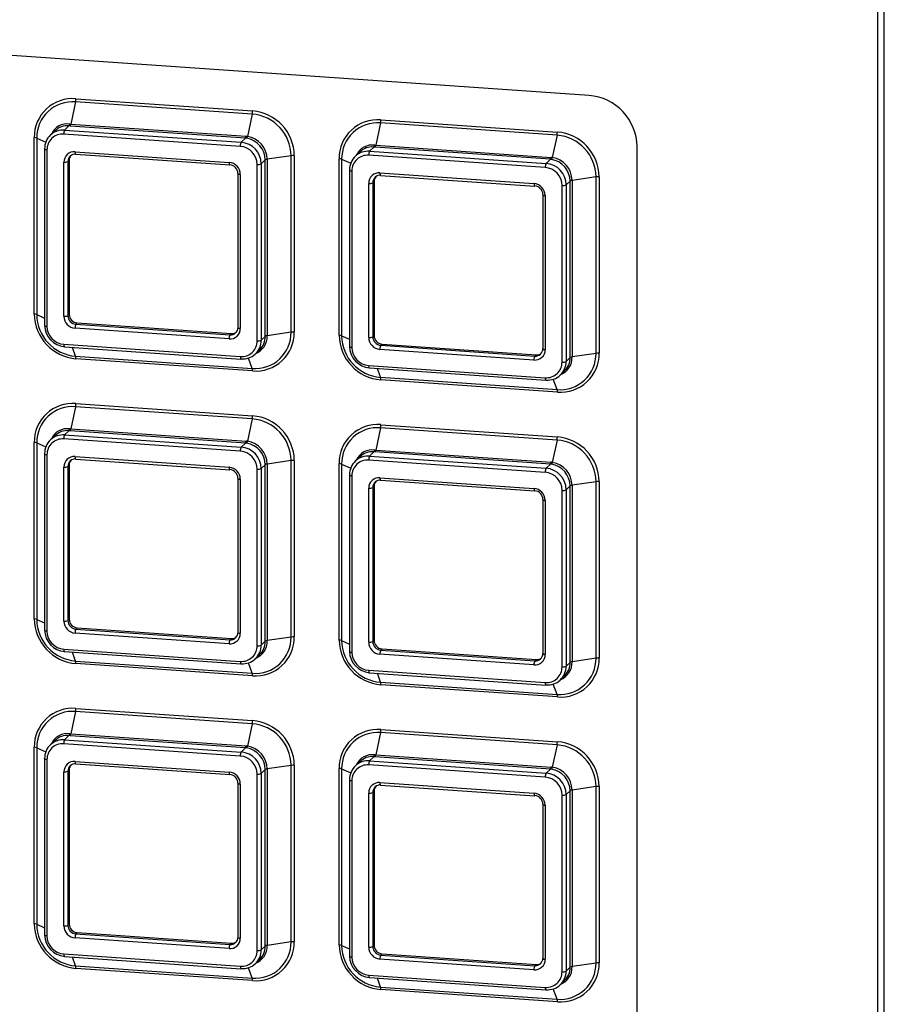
# Paper-space layout 'Sheet4' of a CAD drawing. Header units: millimetres. Extents: x 5 to 415, y 5 to 292.
# Tile 7 of 8: x 327 to 353, y 218 to 248. Entities that reach past the tile are written whole.
import ezdxf

# ---------------------------------------------------------------- set-up
doc = ezdxf.new("R2010")
doc.units = ezdxf.units.MM

psp = doc.layouts.new('Sheet4')

# ---------------------------------------------------------------- linework, layer by layer
at = {"color": 7, "linetype": 'Continuous', "lineweight": 25}
for p, q in [((352.688, 192.458), (352.688, 257.658)), ((352.494, 192.27), (352.494, 257.47)), ((343.801, 245.758), (317.721, 247.566)), ((328.351, 245.563), (328.209, 244.892)), ((333.664, 245.194), (328.351, 245.563)), ((328.361, 245.657), (333.673, 245.289)), ((333.664, 245.194), (333.521, 244.522)), ((328.15, 244.837), (328.02, 244.712)), ((328.186, 244.834), (328.15, 244.837)), ((328.177, 244.894), (328.209, 244.892)), ((333.462, 244.468), (328.186, 244.834)), ((328.209, 244.892), (333.485, 244.526)), ((337.528, 244.926), (337.385, 244.255)), ((342.84, 244.558), (337.528, 244.926)), ((337.537, 245.021), (342.85, 244.652)), ((327.722, 244.689), (327.586, 244.558)), ((333.307, 244.222), (327.995, 244.591)), ((328.02, 244.712), (333.333, 244.344)), ((342.84, 244.558), (342.697, 243.886)), ((327.103, 239.174), (327.103, 244.487)), ((327.179, 244.472), (327.179, 239.159)), ((333.462, 244.468), (333.333, 244.344)), ((337.353, 244.258), (337.385, 244.255)), ((337.385, 244.255), (342.661, 243.889)), ((327.413, 244.144), (327.413, 238.831)), ((327.487, 244.119), (327.487, 238.806)), ((328.333, 244.06), (332.969, 243.738)), ((328.352, 243.985), (332.988, 243.664)), ((334.836, 243.941), (334.114, 243.833)), ((334.836, 238.628), (334.836, 243.941)), ((334.931, 243.944), (334.931, 238.631)), ((336.898, 244.053), (336.763, 243.922)), ((342.483, 243.586), (337.171, 243.954)), ((337.326, 244.201), (337.197, 244.076)), ((337.197, 244.076), (342.509, 243.707)), ((337.362, 244.198), (337.326, 244.201)), ((342.638, 243.832), (337.362, 244.198)), ((345.25, 208.952), (345.25, 244.208)), ((327.995, 239.109), (327.995, 243.745)), ((328.156, 243.801), (328.117, 243.764)), ((328.117, 243.764), (328.117, 239.127)), ((328.156, 243.801), (328.156, 239.165)), ((333.814, 238.367), (333.814, 243.68)), ((334.056, 243.813), (333.937, 243.698)), ((333.937, 243.698), (333.937, 238.386)), ((334.056, 238.501), (334.056, 243.813)), ((334.114, 243.833), (334.114, 238.52)), ((336.28, 238.538), (336.28, 243.851)), ((336.356, 243.835), (336.356, 238.523)), ((342.638, 243.832), (342.509, 243.707)), ((333.233, 243.402), (333.233, 238.765)), ((333.307, 243.377), (333.307, 238.74)), ((336.59, 243.507), (336.59, 238.195)), ((336.664, 243.482), (336.664, 238.17)), ((337.509, 243.424), (342.145, 243.102)), ((337.528, 243.349), (342.164, 243.027)), ((337.171, 238.473), (337.171, 243.109)), ((337.332, 243.165), (337.293, 243.127)), ((337.293, 243.127), (337.293, 238.491)), ((337.332, 243.165), (337.332, 238.528)), ((342.991, 237.731), (342.991, 243.043)), ((343.232, 243.177), (343.113, 243.062)), ((343.113, 243.062), (343.113, 237.749)), ((343.232, 237.864), (343.232, 243.177)), ((344.012, 243.304), (343.291, 243.197)), ((343.291, 243.197), (343.291, 237.884)), ((344.012, 237.992), (344.012, 243.304)), ((344.107, 243.308), (344.107, 237.995)), ((342.409, 242.766), (342.409, 238.129)), ((342.483, 242.741), (342.483, 238.104)), ((328.156, 239.165), (328.117, 239.127)), ((328.397, 238.906), (328.359, 238.869)), ((328.397, 238.906), (333.034, 238.585)), ((332.969, 238.426), (328.333, 238.747)), ((328.359, 238.869), (332.995, 238.547)), ((334.836, 238.628), (334.114, 238.52)), ((333.034, 238.585), (332.995, 238.547)), ((334.056, 238.501), (333.937, 238.386)), ((337.332, 238.528), (337.293, 238.491)), ((327.995, 238.264), (333.307, 237.895)), ((328.014, 238.189), (333.326, 237.821)), ((333.767, 237.978), (333.889, 238.096)), ((342.145, 237.789), (337.509, 238.111)), ((337.574, 238.27), (337.535, 238.233)), ((337.535, 238.233), (342.171, 237.911)), ((337.574, 238.27), (342.21, 237.949)), ((328.351, 237.906), (333.664, 237.537)), ((333.673, 237.461), (328.361, 237.83)), ((342.21, 237.949), (342.171, 237.911)), ((343.232, 237.864), (343.113, 237.749)), ((344.012, 237.992), (343.291, 237.884)), ((337.171, 237.627), (342.483, 237.259)), ((337.19, 237.553), (342.502, 237.184)), ((342.944, 237.342), (343.066, 237.46)), ((337.528, 237.27), (342.84, 236.901)), ((342.85, 236.825), (337.537, 237.193)), ((328.351, 236.386), (328.209, 235.715)), ((333.664, 236.018), (328.351, 236.386)), ((328.361, 236.481), (333.673, 236.112)), ((333.664, 236.018), (333.521, 235.346)), ((328.15, 235.661), (328.02, 235.536)), ((328.186, 235.658), (328.15, 235.661)), ((328.177, 235.718), (328.209, 235.715)), ((333.462, 235.292), (328.186, 235.658)), ((328.209, 235.715), (333.485, 235.349)), ((337.528, 235.75), (337.385, 235.079)), ((342.84, 235.381), (337.528, 235.75)), ((337.537, 235.844), (342.85, 235.476)), ((327.722, 235.513), (327.586, 235.382)), ((333.307, 235.046), (327.995, 235.414)), ((328.02, 235.536), (333.333, 235.167)), ((342.84, 235.381), (342.697, 234.709)), ((327.103, 229.998), (327.103, 235.311)), ((327.179, 235.296), (327.179, 229.983)), ((333.462, 235.292), (333.333, 235.167)), ((337.353, 235.082), (337.385, 235.079)), ((337.385, 235.079), (342.661, 234.713)), ((327.413, 234.967), (327.413, 229.655)), ((327.487, 234.942), (327.487, 229.63)), ((328.333, 234.884), (332.969, 234.562)), ((328.352, 234.809), (332.988, 234.487)), ((334.836, 234.765), (334.114, 234.657)), ((334.836, 229.452), (334.836, 234.765)), ((334.931, 234.768), (334.931, 229.455)), ((336.898, 234.877), (336.763, 234.745)), ((342.483, 234.409), (337.171, 234.778)), ((337.326, 235.024), (337.197, 234.899)), ((337.197, 234.899), (342.509, 234.531)), ((337.362, 235.022), (337.326, 235.024)), ((342.638, 234.656), (337.362, 235.022)), ((327.995, 229.933), (327.995, 234.569)), ((328.156, 234.625), (328.117, 234.587)), ((328.117, 234.587), (328.117, 229.951)), ((328.156, 234.625), (328.156, 229.988)), ((333.814, 229.191), (333.814, 234.504)), ((334.056, 234.637), (333.937, 234.522)), ((333.937, 234.522), (333.937, 229.209)), ((334.056, 229.324), (334.056, 234.637)), ((334.114, 234.657), (334.114, 229.344)), ((336.28, 229.362), (336.28, 234.674)), ((336.356, 234.659), (336.356, 229.347)), ((342.638, 234.656), (342.509, 234.531)), ((333.233, 234.226), (333.233, 229.589)), ((333.307, 234.201), (333.307, 229.564)), ((336.59, 234.331), (336.59, 229.018)), ((336.664, 234.306), (336.664, 228.993)), ((337.509, 234.247), (342.145, 233.926)), ((337.528, 234.173), (342.164, 233.851)), ((337.171, 229.296), (337.171, 233.933)), ((337.332, 233.988), (337.293, 233.951)), ((337.293, 233.951), (337.293, 229.315)), ((337.332, 233.988), (337.332, 229.352)), ((342.991, 228.555), (342.991, 233.867)), ((343.232, 234.001), (343.113, 233.885)), ((343.113, 233.885), (343.113, 228.573)), ((343.232, 228.688), (343.232, 234.001)), ((344.012, 234.128), (343.291, 234.02)), ((343.291, 234.02), (343.291, 228.708)), ((344.012, 228.816), (344.012, 234.128)), ((344.107, 234.131), (344.107, 228.819)), ((342.409, 233.589), (342.409, 228.953)), ((342.483, 233.564), (342.483, 228.928)), ((328.156, 229.988), (328.117, 229.951)), ((328.397, 229.73), (328.359, 229.693)), ((328.397, 229.73), (333.034, 229.409)), ((332.969, 229.25), (328.333, 229.571)), ((328.359, 229.693), (332.995, 229.371)), ((333.034, 229.409), (332.995, 229.371)), ((334.836, 229.452), (334.114, 229.344)), ((334.056, 229.324), (333.937, 229.209)), ((337.332, 229.352), (337.293, 229.315)), ((327.995, 229.087), (333.307, 228.719)), ((328.014, 229.013), (333.326, 228.644)), ((333.767, 228.802), (333.889, 228.92)), ((342.145, 228.613), (337.509, 228.935)), ((337.574, 229.094), (337.535, 229.056)), ((337.535, 229.056), (342.171, 228.735)), ((337.574, 229.094), (342.21, 228.772)), ((344.012, 228.816), (343.291, 228.708)), ((328.351, 228.73), (333.664, 228.361)), ((333.673, 228.285), (328.361, 228.653)), ((342.21, 228.772), (342.171, 228.735)), ((343.232, 228.688), (343.113, 228.573)), ((337.171, 228.451), (342.483, 228.083)), ((337.19, 228.376), (342.502, 228.008)), ((342.944, 228.165), (343.066, 228.283)), ((337.528, 228.093), (342.84, 227.725)), ((342.85, 227.649), (337.537, 228.017)), ((328.351, 227.21), (328.209, 226.539)), ((333.664, 226.842), (328.351, 227.21)), ((328.361, 227.305), (333.673, 226.936)), ((333.664, 226.842), (333.521, 226.169)), ((328.15, 226.484), (328.02, 226.36)), ((328.186, 226.482), (328.15, 226.484)), ((328.177, 226.542), (328.209, 226.539)), ((333.462, 226.116), (328.186, 226.482)), ((328.209, 226.539), (333.485, 226.173)), ((337.528, 226.574), (337.385, 225.903)), ((342.84, 226.205), (337.528, 226.574)), ((337.537, 226.668), (342.85, 226.3)), ((327.722, 226.337), (327.586, 226.205)), ((333.307, 225.87), (327.995, 226.238)), ((328.02, 226.36), (333.333, 225.991)), ((342.84, 226.205), (342.697, 225.533)), ((327.103, 220.822), (327.103, 226.134)), ((327.179, 226.119), (327.179, 220.807)), ((333.462, 226.116), (333.333, 225.991)), ((337.353, 225.905), (337.385, 225.903)), ((337.385, 225.903), (342.661, 225.537)), ((327.413, 225.791), (327.413, 220.478)), ((327.487, 225.766), (327.487, 220.453)), ((328.333, 225.707), (332.969, 225.386)), ((328.352, 225.633), (332.988, 225.311)), ((334.836, 225.588), (334.114, 225.48)), ((334.836, 220.276), (334.836, 225.588)), ((334.931, 225.591), (334.931, 220.279)), ((336.898, 225.7), (336.763, 225.569)), ((342.483, 225.233), (337.171, 225.602)), ((337.326, 225.848), (337.197, 225.723)), ((337.197, 225.723), (342.509, 225.355)), ((337.362, 225.845), (337.326, 225.848)), ((342.638, 225.479), (337.362, 225.845)), ((327.995, 220.756), (327.995, 225.393)), ((328.156, 225.449), (328.117, 225.411)), ((328.117, 225.411), (328.117, 220.775)), ((328.156, 225.449), (328.156, 220.812)), ((333.814, 220.015), (333.814, 225.327)), ((334.056, 225.461), (333.937, 225.346)), ((333.937, 225.346), (333.937, 220.033)), ((334.056, 220.148), (334.056, 225.461)), ((334.114, 225.48), (334.114, 220.168)), ((336.28, 220.185), (336.28, 225.498)), ((336.356, 225.483), (336.356, 220.17)), ((342.638, 225.479), (342.509, 225.355)), ((333.233, 225.049), (333.233, 220.413)), ((333.307, 225.024), (333.307, 220.388)), ((336.59, 225.155), (336.59, 219.842)), ((336.664, 225.13), (336.664, 219.817)), ((337.509, 225.071), (342.145, 224.749)), ((337.528, 224.996), (342.164, 224.675)), ((337.171, 220.12), (337.171, 224.756)), ((337.332, 224.812), (337.293, 224.775)), ((337.293, 224.775), (337.293, 220.138)), ((337.332, 224.812), (337.332, 220.176)), ((342.991, 219.378), (342.991, 224.691)), ((343.232, 224.824), (343.113, 224.709)), ((343.113, 224.709), (343.113, 219.397)), ((343.232, 219.512), (343.232, 224.824)), ((344.012, 224.952), (343.291, 224.844)), ((343.291, 224.844), (343.291, 219.531)), ((344.012, 219.639), (344.012, 224.952)), ((344.107, 224.955), (344.107, 219.642)), ((342.409, 224.413), (342.409, 219.777)), ((342.483, 224.388), (342.483, 219.752)), ((328.156, 220.812), (328.117, 220.775)), ((328.397, 220.554), (328.359, 220.516)), ((328.359, 220.516), (332.995, 220.195)), ((328.397, 220.554), (333.034, 220.232)), ((332.969, 220.073), (328.333, 220.395)), ((333.034, 220.232), (332.995, 220.195)), ((334.836, 220.276), (334.114, 220.168)), ((334.056, 220.148), (333.937, 220.033)), ((337.332, 220.176), (337.293, 220.138)), ((327.995, 219.911), (333.307, 219.543)), ((328.014, 219.836), (333.326, 219.468)), ((333.767, 219.625), (333.889, 219.743)), ((342.145, 219.437), (337.509, 219.758)), ((337.574, 219.918), (337.535, 219.88)), ((337.535, 219.88), (342.171, 219.558)), ((337.574, 219.918), (342.21, 219.596)), ((344.012, 219.639), (343.291, 219.531)), ((328.351, 219.553), (333.664, 219.185)), ((333.673, 219.109), (328.361, 219.477)), ((342.21, 219.596), (342.171, 219.558)), ((343.232, 219.512), (343.113, 219.397)), ((337.171, 219.275), (342.483, 218.906)), ((337.19, 219.2), (342.502, 218.832)), ((342.944, 218.989), (343.066, 219.107)), ((337.528, 218.917), (342.84, 218.548)), ((342.85, 218.472), (337.537, 218.841))]:
    psp.add_line(p, q, dxfattribs=at)
at = {"color": 8, "linetype": 'Continuous', "lineweight": 25}
for p, q in [((327.179, 244.472), (327.452, 244.35)), ((336.356, 243.835), (336.628, 243.713)), ((327.179, 239.159), (327.413, 239.054)), ((336.356, 238.523), (336.59, 238.418)), ((328.351, 237.906), (328.255, 238.172)), ((333.664, 237.537), (333.551, 237.849)), ((337.528, 237.27), (337.431, 237.536)), ((342.84, 236.901), (342.727, 237.213)), ((327.179, 235.296), (327.452, 235.173)), ((336.356, 234.659), (336.628, 234.537)), ((327.179, 229.983), (327.413, 229.878)), ((336.356, 229.347), (336.59, 229.242)), ((328.351, 228.73), (328.255, 228.996)), ((333.664, 228.361), (333.551, 228.673)), ((337.528, 228.093), (337.431, 228.36)), ((342.84, 227.725), (342.727, 228.037)), ((327.179, 226.119), (327.452, 225.997)), ((336.356, 225.483), (336.628, 225.361)), ((327.179, 220.807), (327.413, 220.702)), ((336.356, 220.17), (336.59, 220.065)), ((328.351, 219.553), (328.255, 219.82)), ((333.664, 219.185), (333.551, 219.497)), ((337.528, 218.917), (337.431, 219.183)), ((342.84, 218.548), (342.727, 218.86))]:
    psp.add_line(p, q, dxfattribs=at)
at = {"color": 7, "linetype": 'Continuous', "lineweight": 25, "flags": 128}
for points in [[(327.417, 244.15), (327.414, 244.145), (327.413, 244.144)], [(332.988, 243.664), (332.99, 243.664), (332.995, 243.667)], [(333.236, 243.409), (333.233, 243.404), (333.233, 243.402)], [(336.593, 243.514), (336.59, 243.509), (336.59, 243.507)], [(342.164, 243.027), (342.166, 243.027), (342.171, 243.03)], [(342.413, 242.772), (342.41, 242.767), (342.409, 242.766)], [(333.326, 237.821), (333.328, 237.821), (333.333, 237.824)], [(342.502, 237.184), (342.504, 237.184), (342.509, 237.187)], [(327.417, 234.974), (327.414, 234.969), (327.413, 234.967)], [(332.988, 234.487), (332.99, 234.488), (332.995, 234.491)], [(333.236, 234.232), (333.233, 234.227), (333.233, 234.226)], [(336.593, 234.338), (336.59, 234.333), (336.59, 234.331)], [(342.164, 233.851), (342.166, 233.851), (342.171, 233.854)], [(342.413, 233.596), (342.41, 233.591), (342.409, 233.589)], [(333.326, 228.644), (333.328, 228.644), (333.333, 228.647)], [(342.502, 228.008), (342.504, 228.008), (342.509, 228.011)], [(327.413, 225.791), (327.414, 225.793), (327.417, 225.798)], [(332.988, 225.311), (332.99, 225.311), (332.995, 225.314)], [(333.236, 225.056), (333.233, 225.051), (333.233, 225.049)], [(336.593, 225.161), (336.59, 225.156), (336.59, 225.155)], [(342.164, 224.675), (342.166, 224.675), (342.171, 224.678)], [(342.413, 224.42), (342.41, 224.415), (342.409, 224.413)], [(333.333, 219.471), (333.328, 219.468), (333.326, 219.468)], [(342.502, 218.832), (342.504, 218.832), (342.509, 218.835)]]:
    psp.add_lwpolyline(points, dxfattribs=at)
at = {"color": 8, "linetype": 'Continuous', "lineweight": 25, "flags": 128}
for points in [[(327.413, 244.144), (327.414, 244.14), (327.419, 244.135), (327.427, 244.131), (327.438, 244.127), (327.452, 244.123), (327.469, 244.12), (327.487, 244.119)], [(328.333, 244.06), (328.333, 244.042), (328.335, 244.025), (328.337, 244.011), (328.34, 243.999), (328.344, 243.991), (328.349, 243.986), (328.352, 243.985)], [(332.969, 243.738), (332.97, 243.72), (332.971, 243.703), (332.973, 243.689), (332.977, 243.677), (332.981, 243.669), (332.985, 243.665), (332.988, 243.664)], [(333.233, 243.402), (333.234, 243.399), (333.238, 243.394), (333.246, 243.389), (333.258, 243.385), (333.272, 243.381), (333.289, 243.379), (333.307, 243.377)], [(336.59, 243.507), (336.591, 243.504), (336.595, 243.499), (336.603, 243.494), (336.614, 243.49), (336.629, 243.487), (336.645, 243.484), (336.664, 243.482)], [(337.509, 243.424), (337.509, 243.405), (337.511, 243.389), (337.513, 243.374), (337.517, 243.363), (337.52, 243.354), (337.525, 243.35), (337.528, 243.349)], [(342.145, 243.102), (342.146, 243.084), (342.147, 243.067), (342.15, 243.053), (342.153, 243.041), (342.157, 243.033), (342.161, 243.028), (342.164, 243.027)], [(342.409, 242.766), (342.41, 242.762), (342.415, 242.757), (342.423, 242.753), (342.434, 242.748), (342.448, 242.745), (342.465, 242.742), (342.483, 242.741)], [(327.413, 238.831), (327.414, 238.828), (327.419, 238.823), (327.427, 238.818), (327.438, 238.814), (327.452, 238.81), (327.469, 238.808), (327.487, 238.806)], [(333.233, 238.765), (333.234, 238.762), (333.238, 238.757), (333.246, 238.753), (333.258, 238.748), (333.272, 238.745), (333.289, 238.742), (333.307, 238.74)], [(327.995, 238.264), (327.995, 238.245), (327.997, 238.229), (327.999, 238.214), (328.002, 238.203), (328.006, 238.195), (328.011, 238.19), (328.014, 238.189)], [(336.59, 238.195), (336.591, 238.191), (336.595, 238.186), (336.603, 238.182), (336.614, 238.178), (336.629, 238.174), (336.645, 238.171), (336.664, 238.17)], [(342.409, 238.129), (342.41, 238.126), (342.415, 238.121), (342.423, 238.116), (342.434, 238.112), (342.448, 238.109), (342.465, 238.106), (342.483, 238.104)], [(333.307, 237.895), (333.308, 237.877), (333.309, 237.86), (333.312, 237.846), (333.315, 237.834), (333.319, 237.826), (333.323, 237.822), (333.326, 237.821)], [(337.171, 237.627), (337.171, 237.609), (337.173, 237.592), (337.175, 237.578), (337.178, 237.566), (337.182, 237.558), (337.187, 237.554), (337.19, 237.553)], [(342.483, 237.259), (342.484, 237.241), (342.485, 237.224), (342.488, 237.209), (342.491, 237.198), (342.495, 237.19), (342.499, 237.185), (342.502, 237.184)], [(327.413, 234.967), (327.414, 234.964), (327.419, 234.959), (327.427, 234.954), (327.438, 234.95), (327.452, 234.947), (327.469, 234.944), (327.487, 234.942)], [(328.333, 234.884), (328.333, 234.865), (328.335, 234.849), (328.337, 234.834), (328.34, 234.823), (328.344, 234.814), (328.349, 234.81), (328.352, 234.809)], [(332.969, 234.562), (332.97, 234.544), (332.971, 234.527), (332.973, 234.513), (332.977, 234.501), (332.981, 234.493), (332.985, 234.488), (332.988, 234.487)], [(333.233, 234.226), (333.234, 234.222), (333.238, 234.217), (333.246, 234.213), (333.258, 234.209), (333.272, 234.205), (333.289, 234.202), (333.307, 234.201)], [(336.59, 234.331), (336.591, 234.328), (336.595, 234.323), (336.603, 234.318), (336.614, 234.314), (336.629, 234.31), (336.645, 234.308), (336.664, 234.306)], [(337.509, 234.247), (337.509, 234.229), (337.511, 234.212), (337.513, 234.198), (337.517, 234.186), (337.52, 234.178), (337.525, 234.174), (337.528, 234.173)], [(342.145, 233.926), (342.146, 233.907), (342.147, 233.891), (342.15, 233.876), (342.153, 233.865), (342.157, 233.857), (342.161, 233.852), (342.164, 233.851)], [(342.409, 233.589), (342.41, 233.586), (342.415, 233.581), (342.423, 233.576), (342.434, 233.572), (342.448, 233.569), (342.465, 233.566), (342.483, 233.564)], [(327.413, 229.655), (327.414, 229.651), (327.419, 229.646), (327.427, 229.642), (327.438, 229.638), (327.452, 229.634), (327.469, 229.632), (327.487, 229.63)], [(333.233, 229.589), (333.234, 229.586), (333.238, 229.581), (333.246, 229.576), (333.258, 229.572), (333.272, 229.569), (333.289, 229.566), (333.307, 229.564)], [(327.995, 229.087), (327.995, 229.069), (327.997, 229.052), (327.999, 229.038), (328.002, 229.026), (328.006, 229.018), (328.011, 229.014), (328.014, 229.013)], [(336.59, 229.018), (336.591, 229.015), (336.595, 229.01), (336.603, 229.005), (336.614, 229.001), (336.629, 228.998), (336.645, 228.995), (336.664, 228.993)], [(342.409, 228.953), (342.41, 228.949), (342.415, 228.945), (342.423, 228.94), (342.434, 228.936), (342.448, 228.932), (342.465, 228.93), (342.483, 228.928)], [(333.307, 228.719), (333.308, 228.701), (333.309, 228.684), (333.312, 228.67), (333.315, 228.658), (333.319, 228.65), (333.323, 228.645), (333.326, 228.644)], [(337.171, 228.451), (337.171, 228.433), (337.173, 228.416), (337.175, 228.402), (337.178, 228.39), (337.182, 228.382), (337.187, 228.377), (337.19, 228.376)], [(342.483, 228.083), (342.484, 228.064), (342.485, 228.048), (342.488, 228.033), (342.491, 228.022), (342.495, 228.013), (342.499, 228.009), (342.502, 228.008)], [(327.487, 225.766), (327.469, 225.768), (327.452, 225.77), (327.438, 225.774), (327.427, 225.778), (327.419, 225.783), (327.414, 225.788), (327.413, 225.791)], [(328.333, 225.707), (328.333, 225.689), (328.335, 225.672), (328.337, 225.658), (328.34, 225.646), (328.344, 225.638), (328.349, 225.634), (328.352, 225.633)], [(332.969, 225.386), (332.97, 225.368), (332.971, 225.351), (332.973, 225.336), (332.977, 225.325), (332.981, 225.317), (332.985, 225.312), (332.988, 225.311)], [(333.233, 225.049), (333.234, 225.046), (333.238, 225.041), (333.246, 225.036), (333.258, 225.032), (333.272, 225.029), (333.289, 225.026), (333.307, 225.024)], [(336.59, 225.155), (336.591, 225.151), (336.595, 225.146), (336.603, 225.142), (336.614, 225.138), (336.629, 225.134), (336.645, 225.131), (336.664, 225.13)], [(337.509, 225.071), (337.509, 225.053), (337.511, 225.036), (337.513, 225.022), (337.517, 225.01), (337.52, 225.002), (337.525, 224.997), (337.528, 224.996)], [(342.145, 224.749), (342.146, 224.731), (342.147, 224.714), (342.15, 224.7), (342.153, 224.689), (342.157, 224.68), (342.161, 224.676), (342.164, 224.675)], [(342.409, 224.413), (342.41, 224.41), (342.415, 224.405), (342.423, 224.4), (342.434, 224.396), (342.448, 224.392), (342.465, 224.39), (342.483, 224.388)], [(327.487, 220.453), (327.469, 220.455), (327.452, 220.458), (327.438, 220.461), (327.427, 220.465), (327.419, 220.47), (327.414, 220.475), (327.413, 220.478)], [(333.233, 220.413), (333.234, 220.41), (333.238, 220.405), (333.246, 220.4), (333.258, 220.396), (333.272, 220.392), (333.289, 220.39), (333.307, 220.388)], [(336.59, 219.842), (336.591, 219.839), (336.595, 219.834), (336.603, 219.829), (336.614, 219.825), (336.629, 219.822), (336.645, 219.819), (336.664, 219.817)], [(342.409, 219.777), (342.41, 219.773), (342.415, 219.768), (342.423, 219.764), (342.434, 219.759), (342.448, 219.756), (342.465, 219.753), (342.483, 219.752)], [(337.171, 219.275), (337.171, 219.256), (337.173, 219.24), (337.175, 219.225), (337.178, 219.214), (337.182, 219.206), (337.187, 219.201), (337.19, 219.2)], [(342.483, 218.906), (342.484, 218.888), (342.485, 218.871), (342.488, 218.857), (342.491, 218.845), (342.495, 218.837), (342.499, 218.833), (342.502, 218.832)]]:
    psp.add_lwpolyline(points, dxfattribs=at)
at = {"color": 7, "linetype": 'Continuous', "lineweight": 25}
for centre, radius, start, end in [((343.677, 244.189), 1.573, 0.69, 85.4711), ((328.264, 244.5), 1.161, 85.2232, 180.6624), ((328.261, 244.484), 1.082, 85.2232, 180.6624), ((327.892, 245.656), 0.469, 348.4632, 0.0882), ((333.204, 245.288), 0.469, 348.4632, 0.0882), ((333.563, 243.925), 1.273, 0.69, 85.4711), ((333.566, 243.928), 1.365, 0.69, 85.4711), ((328.084, 244.364), 0.477, 82.0421, 138.126), ((328.063, 244.913), 0.115, 318.6994, 350.5899), ((328.083, 244.908), 0.126, 324.1216, 352.4612), ((337.44, 243.864), 1.161, 85.2232, 180.6624), ((337.438, 243.848), 1.082, 85.2232, 180.6624), ((337.068, 245.02), 0.469, 348.4632, 0.0882), ((327.974, 244.157), 0.557, 85.2232, 180.6624), ((327.956, 244.124), 0.468, 85.2232, 180.6624), ((328.216, 244.607), 0.222, 151.6924, 184.2746), ((333.36, 244.542), 0.126, 324.1216, 352.4612), ((342.381, 244.652), 0.469, 348.4632, 0.0882), ((342.74, 243.289), 1.273, 0.69, 85.4711), ((342.742, 243.291), 1.365, 0.69, 85.4711), ((327.095, 244.245), 0.242, 69.5754, 87.9591), ((333.528, 244.239), 0.222, 151.6924, 184.2746), ((333.281, 243.69), 0.656, 0.69, 85.4711), ((333.401, 244.547), 0.123, 318.0155, 348.103), ((333.393, 243.809), 0.663, 0.3514, 81.3878), ((333.412, 243.828), 0.702, 0.3821, 81.0805), ((337.239, 244.277), 0.115, 318.6994, 350.5899), ((337.26, 244.272), 0.126, 324.1216, 352.4612), ((328.307, 243.749), 0.312, 85.2232, 180.6624), ((328.34, 243.766), 0.223, 85.2232, 180.6624), ((328.382, 243.803), 0.226, 141.3665, 180.4379), ((333.264, 243.673), 0.551, 0.69, 85.4711), ((334.899, 243.493), 0.452, 85.9221, 97.981), ((337.15, 243.52), 0.557, 85.2232, 180.6624), ((337.132, 243.488), 0.468, 85.2232, 180.6624), ((337.26, 243.728), 0.477, 82.0421, 138.126), ((337.392, 243.971), 0.222, 151.6924, 184.2746), ((328.026, 243.955), 0.212, 261.5, 295.4976), ((332.94, 243.373), 0.367, 0.69, 85.4711), ((332.974, 243.405), 0.262, 0.69, 85.4711), ((333.846, 243.889), 0.212, 261.5, 295.4976), ((334.122, 243.713), 0.12, 93.7944, 123.484), ((336.271, 243.608), 0.242, 69.5754, 87.9591), ((342.704, 243.602), 0.222, 151.6924, 184.2746), ((342.458, 243.054), 0.656, 0.69, 85.4711), ((342.536, 243.906), 0.126, 324.1216, 352.4612), ((342.577, 243.911), 0.123, 318.0155, 348.103), ((342.569, 243.173), 0.663, 0.3514, 81.3878), ((342.588, 243.192), 0.702, 0.3821, 81.0805), ((337.483, 243.113), 0.312, 85.2232, 180.6624), ((337.516, 243.13), 0.223, 85.2232, 180.6624), ((342.44, 243.037), 0.551, 0.69, 85.4711), ((337.202, 243.318), 0.212, 261.5, 295.4976), ((337.559, 243.167), 0.226, 141.3665, 180.4379), ((342.116, 242.736), 0.367, 0.69, 85.4711), ((343.022, 243.253), 0.212, 261.5, 295.4976), ((343.298, 243.077), 0.12, 93.7944, 123.484), ((344.075, 242.857), 0.452, 85.9221, 97.981), ((342.151, 242.769), 0.262, 0.69, 85.4711), ((328.469, 239.191), 1.365, 180.69, 265.4711), ((327.095, 238.932), 0.242, 69.5754, 87.9591), ((328.452, 239.175), 1.273, 180.69, 265.4711), ((328.026, 239.318), 0.212, 261.5, 295.4976), ((328.362, 239.113), 0.367, 180.69, 265.4711), ((328.379, 239.13), 0.262, 180.69, 265.4711), ((328.418, 239.168), 0.262, 180.69, 265.4711), ((328.072, 238.846), 0.656, 180.69, 265.4711), ((328.038, 238.813), 0.551, 180.69, 265.4711), ((328.554, 238.764), 0.222, 151.6924, 184.2746), ((332.995, 238.737), 0.312, 265.2232, 0.6624), ((333.014, 238.77), 0.223, 265.2232, 0.6624), ((333.051, 238.812), 0.227, 265.5602, 306.5935), ((333.754, 238.616), 1.082, 265.2232, 0.6624), ((333.77, 238.618), 1.161, 265.2232, 0.6624), ((334.899, 238.181), 0.452, 85.9221, 97.981), ((333.19, 238.442), 0.222, 151.6924, 184.2746), ((333.346, 238.362), 0.468, 265.2232, 0.6624), ((333.379, 238.379), 0.557, 265.2232, 0.6624), ((333.846, 238.577), 0.212, 261.5, 295.4976), ((333.552, 238.482), 0.505, 311.1219, 2.1617), ((334.122, 238.401), 0.12, 93.7944, 123.484), ((337.645, 238.554), 1.365, 180.69, 265.4711), ((336.271, 238.296), 0.242, 69.5754, 87.9591), ((337.628, 238.538), 1.273, 180.69, 265.4711), ((337.202, 238.682), 0.212, 261.5, 295.4976), ((337.538, 238.477), 0.367, 180.69, 265.4711), ((337.556, 238.494), 0.262, 180.69, 265.4711), ((337.594, 238.532), 0.262, 180.69, 265.4711), ((337.249, 238.209), 0.656, 180.69, 265.4711), ((337.214, 238.176), 0.551, 180.69, 265.4711), ((337.73, 238.128), 0.222, 151.6924, 184.2746), ((342.171, 238.101), 0.312, 265.2232, 0.6624), ((342.19, 238.133), 0.223, 265.2232, 0.6624), ((328.116, 237.838), 0.245, 358.0666, 16.1062), ((342.366, 237.806), 0.222, 151.6924, 184.2746), ((342.228, 238.175), 0.227, 265.5602, 306.5935), ((342.522, 237.725), 0.468, 265.2232, 0.6624), ((342.556, 237.743), 0.557, 265.2232, 0.6624), ((342.93, 237.979), 1.082, 265.2232, 0.6624), ((342.946, 237.982), 1.161, 265.2232, 0.6624), ((343.022, 237.94), 0.212, 261.5, 295.4976), ((342.728, 237.845), 0.505, 311.1219, 2.1617), ((343.298, 237.764), 0.12, 93.7944, 123.484), ((344.075, 237.544), 0.452, 85.9221, 97.981), ((333.429, 237.47), 0.245, 358.0666, 16.1062), ((337.292, 237.202), 0.245, 358.0666, 16.1062), ((342.605, 236.833), 0.245, 358.0666, 16.1062), ((328.264, 235.324), 1.161, 85.2232, 180.6624), ((328.261, 235.308), 1.082, 85.2232, 180.6624), ((327.892, 236.48), 0.469, 348.4632, 0.0882), ((333.204, 236.112), 0.469, 348.4632, 0.0882), ((333.563, 234.749), 1.273, 0.69, 85.4711), ((333.566, 234.751), 1.365, 0.69, 85.4711), ((328.084, 235.188), 0.477, 82.0421, 138.126), ((328.063, 235.737), 0.115, 318.6994, 350.5899), ((328.083, 235.732), 0.126, 324.1216, 352.4612), ((337.44, 234.688), 1.161, 85.2232, 180.6624), ((337.438, 234.672), 1.082, 85.2232, 180.6624), ((337.068, 235.844), 0.469, 348.4632, 0.0882), ((327.974, 234.98), 0.557, 85.2232, 180.6624), ((327.956, 234.948), 0.468, 85.2232, 180.6624), ((328.216, 235.431), 0.222, 151.6924, 184.2746), ((333.36, 235.366), 0.126, 324.1216, 352.4612), ((333.401, 235.371), 0.123, 318.0155, 348.103), ((333.412, 234.652), 0.702, 0.3821, 81.0805), ((342.381, 235.475), 0.469, 348.4632, 0.0882), ((342.74, 234.113), 1.273, 0.69, 85.4711), ((342.742, 234.115), 1.365, 0.69, 85.4711), ((327.095, 235.069), 0.242, 69.5754, 87.9591), ((333.528, 235.062), 0.222, 151.6924, 184.2746), ((333.264, 234.497), 0.551, 0.69, 85.4711), ((333.281, 234.514), 0.656, 0.69, 85.4711), ((333.393, 234.633), 0.663, 0.3514, 81.3878), ((337.239, 235.1), 0.115, 318.6994, 350.5899), ((337.26, 235.096), 0.126, 324.1216, 352.4612), ((328.307, 234.573), 0.312, 85.2232, 180.6624), ((328.34, 234.59), 0.223, 85.2232, 180.6624), ((328.382, 234.627), 0.226, 141.3665, 180.4379), ((334.899, 234.317), 0.452, 85.9221, 97.981), ((337.15, 234.344), 0.557, 85.2232, 180.6624), ((337.132, 234.311), 0.468, 85.2232, 180.6624), ((337.26, 234.552), 0.477, 82.0421, 138.126), ((337.392, 234.794), 0.222, 151.6924, 184.2746), ((328.026, 234.779), 0.212, 261.5, 295.4976), ((332.94, 234.196), 0.367, 0.69, 85.4711), ((332.974, 234.229), 0.262, 0.69, 85.4711), ((333.846, 234.713), 0.212, 261.5, 295.4976), ((334.122, 234.537), 0.12, 93.7944, 123.484), ((336.271, 234.432), 0.242, 69.5754, 87.9591), ((342.704, 234.426), 0.222, 151.6924, 184.2746), ((342.458, 233.878), 0.656, 0.69, 85.4711), ((342.536, 234.73), 0.126, 324.1216, 352.4612), ((342.577, 234.735), 0.123, 318.0155, 348.103), ((342.569, 233.997), 0.663, 0.3514, 81.3878), ((342.588, 234.016), 0.702, 0.3821, 81.0805), ((337.483, 233.936), 0.312, 85.2232, 180.6624), ((337.516, 233.954), 0.223, 85.2232, 180.6624), ((342.44, 233.861), 0.551, 0.69, 85.4711), ((337.202, 234.142), 0.212, 261.5, 295.4976), ((337.559, 233.99), 0.226, 141.3665, 180.4379), ((342.116, 233.56), 0.367, 0.69, 85.4711), ((342.151, 233.593), 0.262, 0.69, 85.4711), ((343.022, 234.077), 0.212, 261.5, 295.4976), ((343.298, 233.901), 0.12, 93.7944, 123.484), ((344.075, 233.681), 0.452, 85.9221, 97.981), ((328.469, 230.014), 1.365, 180.69, 265.4711), ((327.095, 229.756), 0.242, 69.5754, 87.9591), ((328.452, 229.998), 1.273, 180.69, 265.4711), ((328.026, 230.142), 0.212, 261.5, 295.4976), ((328.362, 229.937), 0.367, 180.69, 265.4711), ((328.379, 229.954), 0.262, 180.69, 265.4711), ((328.418, 229.992), 0.262, 180.69, 265.4711), ((328.072, 229.669), 0.656, 180.69, 265.4711), ((328.038, 229.636), 0.551, 180.69, 265.4711), ((328.554, 229.588), 0.222, 151.6924, 184.2746), ((332.995, 229.561), 0.312, 265.2232, 0.6624), ((333.014, 229.593), 0.223, 265.2232, 0.6624), ((333.051, 229.635), 0.227, 265.5602, 306.5935), ((333.754, 229.439), 1.082, 265.2232, 0.6624), ((333.77, 229.442), 1.161, 265.2232, 0.6624), ((334.899, 229.005), 0.452, 85.9221, 97.981), ((333.19, 229.266), 0.222, 151.6924, 184.2746), ((333.346, 229.186), 0.468, 265.2232, 0.6624), ((333.379, 229.203), 0.557, 265.2232, 0.6624), ((333.846, 229.4), 0.212, 261.5, 295.4976), ((333.552, 229.305), 0.505, 311.1219, 2.1617), ((334.122, 229.224), 0.12, 93.7944, 123.484), ((337.645, 229.378), 1.365, 180.69, 265.4711), ((336.271, 229.12), 0.242, 69.5754, 87.9591), ((337.628, 229.362), 1.273, 180.69, 265.4711), ((337.202, 229.506), 0.212, 261.5, 295.4976), ((337.538, 229.301), 0.367, 180.69, 265.4711), ((337.556, 229.318), 0.262, 180.69, 265.4711), ((337.594, 229.355), 0.262, 180.69, 265.4711), ((337.249, 229.033), 0.656, 180.69, 265.4711), ((337.214, 229), 0.551, 180.69, 265.4711), ((337.73, 228.951), 0.222, 151.6924, 184.2746), ((342.171, 228.924), 0.312, 265.2232, 0.6624), ((342.19, 228.957), 0.223, 265.2232, 0.6624), ((342.228, 228.999), 0.227, 265.5602, 306.5935), ((342.93, 228.803), 1.082, 265.2232, 0.6624), ((342.946, 228.805), 1.161, 265.2232, 0.6624), ((344.075, 228.368), 0.452, 85.9221, 97.981), ((328.116, 228.662), 0.245, 358.0666, 16.1062), ((342.366, 228.63), 0.222, 151.6924, 184.2746), ((342.522, 228.549), 0.468, 265.2232, 0.6624), ((342.556, 228.566), 0.557, 265.2232, 0.6624), ((343.022, 228.764), 0.212, 261.5, 295.4976), ((342.728, 228.669), 0.505, 311.1219, 2.1617), ((343.298, 228.588), 0.12, 93.7944, 123.484), ((333.429, 228.293), 0.245, 358.0666, 16.1062), ((337.292, 228.025), 0.245, 358.0666, 16.1062), ((342.605, 227.657), 0.245, 358.0666, 16.1062), ((328.264, 226.148), 1.161, 85.2232, 180.6624), ((328.261, 226.132), 1.082, 85.2232, 180.6624), ((327.892, 227.304), 0.469, 348.4632, 0.0882), ((333.204, 226.935), 0.469, 348.4632, 0.0882), ((333.563, 225.573), 1.273, 0.69, 85.4711), ((333.566, 225.575), 1.365, 0.69, 85.4711), ((328.084, 226.012), 0.477, 82.0421, 138.126), ((328.063, 226.56), 0.115, 318.6994, 350.5899), ((328.083, 226.556), 0.126, 324.1216, 352.4612), ((337.44, 225.511), 1.161, 85.2232, 180.6624), ((337.438, 225.495), 1.082, 85.2232, 180.6624), ((337.068, 226.667), 0.469, 348.4632, 0.0882), ((327.974, 225.804), 0.557, 85.2232, 180.6624), ((327.956, 225.771), 0.468, 85.2232, 180.6624), ((328.216, 226.254), 0.222, 151.6924, 184.2746), ((333.36, 226.19), 0.126, 324.1216, 352.4612), ((333.401, 226.195), 0.123, 318.0155, 348.103), ((333.412, 225.476), 0.702, 0.3821, 81.0805), ((342.381, 226.299), 0.469, 348.4632, 0.0882), ((342.74, 224.937), 1.273, 0.69, 85.4711), ((342.742, 224.939), 1.365, 0.69, 85.4711), ((327.095, 225.892), 0.242, 69.5754, 87.9591), ((333.528, 225.886), 0.222, 151.6924, 184.2746), ((333.264, 225.321), 0.551, 0.69, 85.4711), ((333.281, 225.338), 0.656, 0.69, 85.4711), ((333.393, 225.457), 0.663, 0.3514, 81.3878), ((337.26, 225.375), 0.477, 82.0421, 138.126), ((337.239, 225.924), 0.115, 318.6994, 350.5899), ((337.26, 225.919), 0.126, 324.1216, 352.4612), ((328.307, 225.396), 0.312, 85.2232, 180.6624), ((328.34, 225.414), 0.223, 85.2232, 180.6624), ((328.382, 225.45), 0.226, 141.3665, 180.4379), ((334.899, 225.141), 0.452, 85.9221, 97.981), ((337.15, 225.168), 0.557, 85.2232, 180.6624), ((337.132, 225.135), 0.468, 85.2232, 180.6624), ((337.392, 225.618), 0.222, 151.6924, 184.2746), ((328.026, 225.602), 0.212, 261.5, 295.4976), ((332.94, 225.02), 0.367, 0.69, 85.4711), ((332.974, 225.053), 0.262, 0.69, 85.4711), ((333.846, 225.537), 0.212, 261.5, 295.4976), ((334.122, 225.361), 0.12, 93.7944, 123.484), ((336.271, 225.256), 0.242, 69.5754, 87.9591), ((342.704, 225.25), 0.222, 151.6924, 184.2746), ((342.458, 224.701), 0.656, 0.69, 85.4711), ((342.536, 225.553), 0.126, 324.1216, 352.4612), ((342.577, 225.558), 0.123, 318.0155, 348.103), ((342.569, 224.82), 0.663, 0.3514, 81.3878), ((342.588, 224.839), 0.702, 0.3821, 81.0805), ((337.483, 224.76), 0.312, 85.2232, 180.6624), ((337.516, 224.777), 0.223, 85.2232, 180.6624), ((342.44, 224.684), 0.551, 0.69, 85.4711), ((337.202, 224.966), 0.212, 261.5, 295.4976), ((337.559, 224.814), 0.226, 141.3665, 180.4379), ((342.116, 224.384), 0.367, 0.69, 85.4711), ((342.151, 224.417), 0.262, 0.69, 85.4711), ((343.022, 224.9), 0.212, 261.5, 295.4976), ((343.298, 224.724), 0.12, 93.7944, 123.484), ((344.075, 224.504), 0.452, 85.9221, 97.981), ((328.469, 220.838), 1.365, 180.69, 265.4711), ((327.095, 220.58), 0.242, 69.5754, 87.9591), ((328.452, 220.822), 1.273, 180.69, 265.4711), ((328.026, 220.966), 0.212, 261.5, 295.4976), ((328.362, 220.761), 0.367, 180.69, 265.4711), ((328.379, 220.778), 0.262, 180.69, 265.4711), ((328.418, 220.815), 0.262, 180.69, 265.4711), ((328.554, 220.411), 0.222, 151.6924, 184.2746), ((328.072, 220.493), 0.656, 180.69, 265.4711), ((328.038, 220.46), 0.551, 180.69, 265.4711), ((332.995, 220.384), 0.312, 265.2232, 0.6624), ((333.014, 220.417), 0.223, 265.2232, 0.6624), ((333.051, 220.459), 0.227, 265.5602, 306.5935), ((333.754, 220.263), 1.082, 265.2232, 0.6624), ((333.77, 220.265), 1.161, 265.2232, 0.6624), ((334.899, 219.828), 0.452, 85.9221, 97.981), ((333.19, 220.09), 0.222, 151.6924, 184.2746), ((333.346, 220.009), 0.468, 265.2232, 0.6624), ((333.379, 220.027), 0.557, 265.2232, 0.6624), ((333.846, 220.224), 0.212, 261.5, 295.4976), ((333.552, 220.129), 0.505, 311.1219, 2.1617), ((334.122, 220.048), 0.12, 93.7944, 123.484), ((337.645, 220.202), 1.365, 180.69, 265.4711), ((336.271, 219.943), 0.242, 69.5754, 87.9591), ((337.628, 220.186), 1.273, 180.69, 265.4711), ((337.202, 220.329), 0.212, 261.5, 295.4976), ((337.538, 220.124), 0.367, 180.69, 265.4711), ((337.556, 220.141), 0.262, 180.69, 265.4711), ((337.594, 220.179), 0.262, 180.69, 265.4711), ((337.249, 219.857), 0.656, 180.69, 265.4711), ((337.214, 219.824), 0.551, 180.69, 265.4711), ((337.73, 219.775), 0.222, 151.6924, 184.2746), ((342.171, 219.748), 0.312, 265.2232, 0.6624), ((342.19, 219.781), 0.223, 265.2232, 0.6624), ((342.228, 219.823), 0.227, 265.5602, 306.5935), ((342.93, 219.627), 1.082, 265.2232, 0.6624), ((342.946, 219.629), 1.161, 265.2232, 0.6624), ((344.075, 219.192), 0.452, 85.9221, 97.981), ((328.116, 219.485), 0.245, 358.0666, 16.1062), ((342.366, 219.453), 0.222, 151.6924, 184.2746), ((342.522, 219.373), 0.468, 265.2232, 0.6624), ((342.556, 219.39), 0.557, 265.2232, 0.6624), ((343.022, 219.588), 0.212, 261.5, 295.4976), ((342.728, 219.493), 0.505, 311.1219, 2.1617), ((343.298, 219.412), 0.12, 93.7944, 123.484), ((333.429, 219.117), 0.245, 358.0666, 16.1062), ((337.292, 218.849), 0.245, 358.0666, 16.1062), ((342.605, 218.481), 0.245, 358.0666, 16.1062)]:
    psp.add_arc(centre, radius, start, end, dxfattribs=at)
at = {"color": 8, "linetype": 'Continuous', "lineweight": 25}
for centre, radius, start, end in [((328.1, 244.373), 0.527, 81.6262, 155.5632), ((337.276, 243.736), 0.527, 81.6262, 155.5632), ((333.561, 238.5), 0.554, 290.1739, 2.0868), ((342.737, 237.864), 0.554, 290.1739, 2.0868), ((328.1, 235.197), 0.527, 81.6262, 155.5632), ((337.276, 234.56), 0.527, 81.6262, 155.5632), ((333.561, 229.324), 0.554, 290.1739, 2.0868), ((342.737, 228.688), 0.554, 290.1739, 2.0868), ((328.1, 226.02), 0.527, 81.6262, 155.5632), ((337.276, 225.384), 0.527, 81.6262, 155.5632), ((333.561, 220.148), 0.554, 290.1739, 2.0868), ((328.086, 219.894), 0.0926, 169.6217, 218.8448), ((333.398, 219.526), 0.0926, 169.6217, 218.8448), ((342.737, 219.511), 0.554, 290.1739, 2.0868)]:
    psp.add_arc(centre, radius, start, end, dxfattribs=at)
at = {"color": 7, "linetype": 'Continuous', "lineweight": 25}
for centre, major_axis, ratio, start_param, end_param in [((333.291, 243.614), (0.369, 0.87), 0.750021, 0.203113, 0.253134), ((333.268, 243.677), (0.341, 0.755), 0.708345, 0.207189, 0.25721), ((342.444, 243.041), (0.341, 0.755), 0.708345, 0.207189, 0.25721), ((342.467, 242.977), (0.369, 0.87), 0.750021, 0.203113, 0.253134), ((333.291, 234.437), (0.369, 0.87), 0.750021, 0.203113, 0.253134), ((333.268, 234.501), (0.341, 0.755), 0.708345, 0.207189, 0.25721), ((342.444, 233.864), (0.341, 0.755), 0.708345, 0.207189, 0.25721), ((342.467, 233.801), (0.369, 0.87), 0.750021, 0.203113, 0.253134), ((333.291, 225.261), (0.369, 0.87), 0.750021, 0.203113, 0.253134), ((333.268, 225.324), (0.341, 0.755), 0.708345, 0.207189, 0.25721), ((342.444, 224.688), (0.341, 0.755), 0.708345, 0.207189, 0.25721), ((342.467, 224.625), (0.369, 0.87), 0.750021, 0.203113, 0.253134)]:
    psp.add_ellipse(centre, major_axis=major_axis, ratio=ratio, start_param=start_param, end_param=end_param, dxfattribs=at)

doc.saveas('drawing.dxf')
